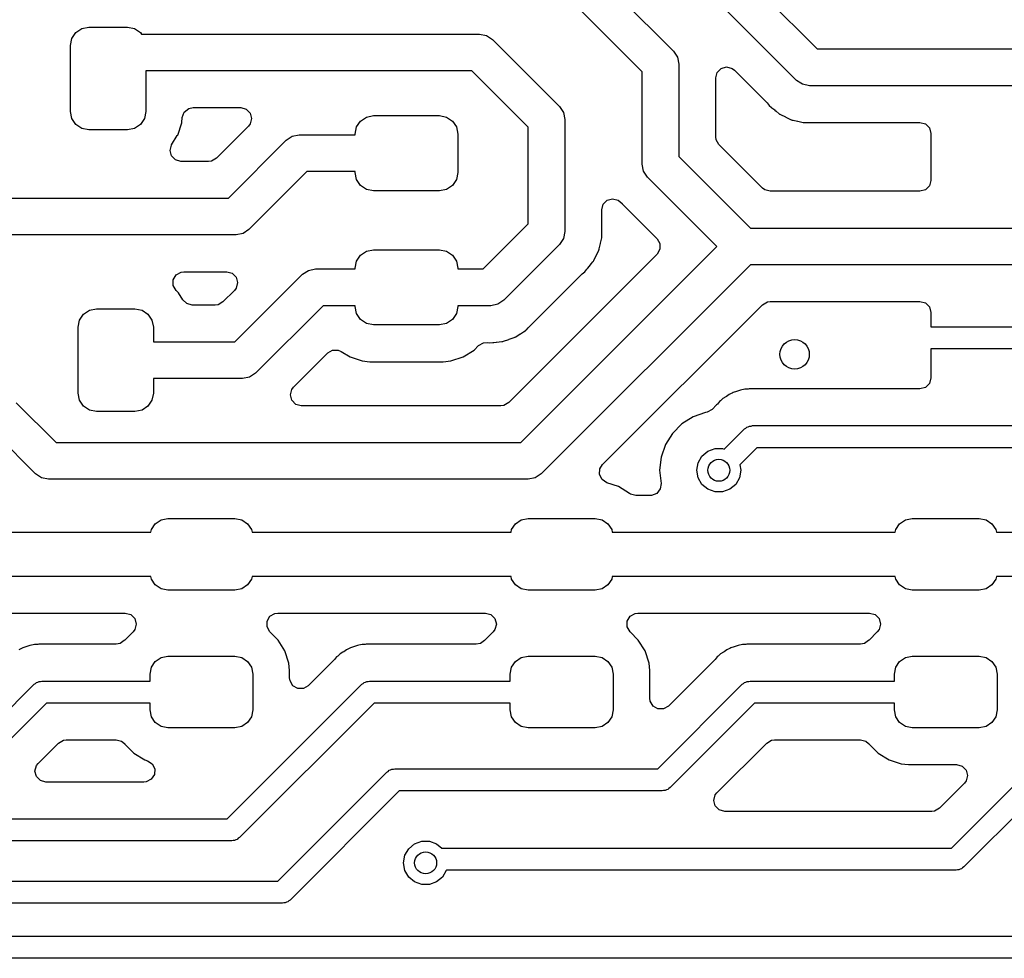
# Model space of a CAD drawing. Extents: x 44 to 146, y -87 to -25.
# Tile 28 of 40: x 113 to 127, y -86 to -73. Entities that reach past the tile are written whole.
import ezdxf

# ---------------------------------------------------------------- set-up
doc = ezdxf.new("R2010")
doc.units = 0
doc.layers.add('BLACK', color=7, linetype='CONTINUOUS')

msp = doc.modelspace()

# ---------------------------------------------------------------- linework, layer by layer
at = {"layer": 'BLACK', "linetype": 'CONTINUOUS'}
for p, q in [((119.377953, -69.0626), (124.182553, -73.8672)), ((123.90222, -74.293973), (118.926346, -69.3181)), ((119.494877, -71.166323), (122.226777, -73.898223)), ((121.8, -74.178554), (119.214546, -71.5931)), ((114.087423, -73.642823), (114.168529, -73.58863)), ((114.168529, -73.58863), (114.2642, -73.5696)), ((114.2642, -73.5696), (114.7892, -73.5696)), ((114.7892, -73.5696), (114.884871, -73.58863)), ((114.884871, -73.58863), (114.965977, -73.642823)), ((114.0142, -73.8196), (114.03323, -73.723929)), ((114.03323, -73.723929), (114.087423, -73.642823)), ((114.965977, -73.642823), (114.980127, -73.664)), ((114.980127, -73.664), (119.5832, -73.664)), ((119.5832, -73.664), (119.678871, -73.68303)), ((119.678871, -73.68303), (119.759977, -73.737223)), ((119.759977, -73.737223), (120.674377, -74.651623)), ((114.0142, -74.7196), (114.0142, -73.8196)), ((124.182553, -73.8672), (129.96, -73.8672)), ((122.226777, -73.898223), (122.28097, -73.979329)), ((122.28097, -73.979329), (122.3, -74.075)), ((122.3, -74.075), (122.3, -75.332646)), ((122.820462, -74.185285), (122.875, -74.130747)), ((122.875, -74.130747), (122.9495, -74.110785)), ((122.9495, -74.110785), (123.024, -74.130747)), ((123.024, -74.130747), (123.054859, -74.154426)), ((119.479646, -74.164), (115.0392, -74.164)), ((115.0392, -74.164), (115.0392, -74.7196)), ((120.2476, -74.931954), (119.479646, -74.164)), ((121.8, -75.4362), (121.8, -74.178554)), ((122.8005, -74.259785), (122.820462, -74.185285)), ((122.8005, -75.063614), (122.8005, -74.259785)), ((123.054859, -74.154426), (123.501981, -74.601548)), ((123.902223, -74.293977), (123.90222, -74.293973)), ((123.957402, -74.330846), (123.902223, -74.293977)), ((123.983329, -74.34817), (123.957402, -74.330846)), ((124.079, -74.367201), (123.983329, -74.34817)), ((124.079005, -74.3672), (124.079, -74.367201)), ((130.079121, -74.3672), (124.079005, -74.3672)), ((115.564194, -74.726271), (115.623992, -74.677559)), ((115.623992, -74.677559), (115.684992, -74.6645)), ((115.684992, -74.6645), (116.332114, -74.6645)), ((116.332114, -74.6645), (116.406614, -74.684462)), ((120.674377, -74.651623), (120.72857, -74.732729)), ((123.501981, -74.601548), (123.516138, -74.61793)), ((123.516138, -74.61793), (123.529387, -74.635727)), ((123.529387, -74.635727), (123.529389, -74.635729)), ((123.529389, -74.635729), (123.52939, -74.63573)), ((123.52939, -74.63573), (123.561796, -74.662922)), ((123.561796, -74.662922), (123.5665, -74.666869)), ((123.5665, -74.666869), (123.576083, -74.67565)), ((123.576083, -74.67565), (123.579224, -74.678791)), ((114.03323, -74.815271), (114.0142, -74.7196)), ((115.0392, -74.7196), (115.02017, -74.815271)), ((115.529488, -74.869568), (115.536764, -74.798356)), ((115.536764, -74.798356), (115.564194, -74.726271)), ((116.406614, -74.684462), (116.461152, -74.739)), ((116.461152, -74.739), (116.481114, -74.8135)), ((117.963923, -74.848223), (118.045029, -74.79403)), ((118.045029, -74.79403), (118.1407, -74.775)), ((118.1407, -74.775), (119.0407, -74.775)), ((119.0407, -74.775), (119.136371, -74.79403)), ((119.136371, -74.79403), (119.217477, -74.848223)), ((120.72857, -74.732729), (120.747601, -74.8284)), ((123.579224, -74.678791), (123.603288, -74.697818)), ((123.603288, -74.697818), (123.606592, -74.70051)), ((123.606592, -74.70051), (123.623769, -74.714924)), ((123.623769, -74.714924), (123.663786, -74.748503)), ((123.663786, -74.748503), (123.671033, -74.753269)), ((123.671033, -74.753269), (123.670869, -74.753517)), ((123.670869, -74.753517), (123.674783, -74.75601)), ((123.674783, -74.75601), (123.67494, -74.755757)), ((123.67494, -74.755757), (123.682323, -74.760311)), ((123.682323, -74.760311), (123.750007, -74.791872)), ((123.750007, -74.791872), (123.753871, -74.793744)), ((123.753871, -74.793744), (123.820567, -74.82724)), ((114.087423, -74.896377), (114.03323, -74.815271)), ((114.168529, -74.95057), (114.087423, -74.896377)), ((114.965977, -74.896377), (114.884871, -74.95057)), ((115.02017, -74.815271), (114.965977, -74.896377)), ((115.474014, -75.038934), (115.529199, -74.872397)), ((115.529199, -74.872397), (115.529488, -74.869568)), ((116.437473, -74.918859), (116.001273, -75.355059)), ((116.461152, -74.888), (116.437473, -74.918859)), ((116.481114, -74.8135), (116.461152, -74.888)), ((117.8907, -75.025), (117.90973, -74.929329)), ((117.90973, -74.929329), (117.963923, -74.848223)), ((119.217477, -74.848223), (119.27167, -74.929329)), ((119.27167, -74.929329), (119.2907, -75.025)), ((120.2476, -76.248846), (120.2476, -74.931954)), ((120.747601, -74.8284), (120.7476, -74.828405)), ((120.7476, -74.828405), (120.7476, -76.352394)), ((123.820567, -74.82724), (123.820571, -74.827241)), ((123.820571, -74.827241), (123.828717, -74.830206)), ((123.828717, -74.830206), (123.828614, -74.830487)), ((123.828614, -74.830487), (123.832995, -74.83201)), ((123.832995, -74.83201), (123.833089, -74.831727)), ((123.833089, -74.831727), (123.841324, -74.834455)), ((123.841324, -74.834455), (123.841327, -74.834457)), ((123.841327, -74.834457), (123.841329, -74.834457)), ((123.841329, -74.834457), (123.841331, -74.834458)), ((123.841331, -74.834458), (123.854234, -74.837122)), ((123.854234, -74.837122), (123.914467, -74.849558)), ((123.914467, -74.849558), (123.918608, -74.850476)), ((123.918608, -74.850476), (123.991279, -74.8677)), ((123.991279, -74.8677), (123.991281, -74.8677)), ((123.991281, -74.8677), (123.991285, -74.867701)), ((123.991285, -74.867701), (123.999898, -74.868708)), ((123.999898, -74.868708), (123.999863, -74.869003)), ((123.999863, -74.869003), (124.004467, -74.869474)), ((124.004467, -74.869474), (124.004493, -74.869177)), ((124.004493, -74.869177), (124.013136, -74.869932)), ((124.013136, -74.869932), (124.013145, -74.869934)), ((124.013145, -74.869934), (124.085562, -74.867826)), ((124.085562, -74.867826), (124.087754, -74.867763)), ((124.087754, -74.867763), (124.092087, -74.8677)), ((124.092087, -74.8677), (125.581, -74.8677)), ((125.581, -74.8677), (125.6555, -74.887662)), ((125.6555, -74.887662), (125.710038, -74.9422)), ((125.710038, -74.9422), (125.73, -75.0167)), ((114.2642, -74.9696), (114.168529, -74.95057)), ((114.7892, -74.9696), (114.2642, -74.9696)), ((114.884871, -74.95057), (114.7892, -74.9696)), ((115.39226, -75.17148), (115.469335, -75.04652)), ((115.469335, -75.04652), (115.474014, -75.038934)), ((116.953423, -75.110723), (117.034529, -75.05653)), ((117.034529, -75.05653), (117.1302, -75.037499)), ((117.1302, -75.037499), (117.130205, -75.0375)), ((117.130205, -75.0375), (117.8907, -75.0375)), ((117.8907, -75.0375), (117.8907, -75.025)), ((119.2907, -75.025), (119.2907, -75.55)), ((122.805577, -75.102178), (122.8005, -75.063614)), ((125.73, -75.0167), (125.73, -75.6561)), ((115.370077, -75.2497), (115.390039, -75.1752)), ((115.390039, -75.1752), (115.39226, -75.17148)), ((116.164946, -75.8992), (116.953423, -75.110723)), ((122.844141, -75.168973), (122.805577, -75.102178)), ((123.436626, -75.761459), (122.844141, -75.168973)), ((115.390039, -75.3242), (115.370077, -75.2497)), ((115.444577, -75.378738), (115.390039, -75.3242)), ((122.3, -75.332646), (123.272953, -76.3056)), ((115.519077, -75.3987), (115.444577, -75.378738)), ((115.895914, -75.3987), (115.519077, -75.3987)), ((115.934478, -75.393623), (115.895914, -75.3987)), ((116.001273, -75.355059), (115.934478, -75.393623)), ((121.81903, -75.531871), (121.8, -75.4362)), ((117.233754, -75.5375), (116.445277, -76.325977)), ((117.8907, -75.5375), (117.233754, -75.5375)), ((117.8907, -75.55), (117.8907, -75.5375)), ((117.90973, -75.645671), (117.8907, -75.55)), ((119.2907, -75.55), (119.27167, -75.645671)), ((121.873223, -75.612977), (121.81903, -75.531871)), ((122.815846, -76.555599), (121.873223, -75.612977)), ((117.963923, -75.726777), (117.90973, -75.645671)), ((118.045029, -75.78097), (117.963923, -75.726777)), ((119.217477, -75.726777), (119.136371, -75.78097)), ((119.27167, -75.645671), (119.217477, -75.726777)), ((125.710038, -75.7306), (125.6555, -75.785138)), ((125.73, -75.6561), (125.710038, -75.7306)), ((118.1407, -75.8), (118.045029, -75.78097)), ((119.0407, -75.8), (118.1407, -75.8)), ((119.136371, -75.78097), (119.0407, -75.8)), ((123.467485, -75.785138), (123.436626, -75.761459)), ((123.541985, -75.8051), (123.467485, -75.785138)), ((125.581, -75.8051), (123.541985, -75.8051)), ((125.6555, -75.785138), (125.581, -75.8051)), ((112.3696, -75.8992), (116.164946, -75.8992)), ((121.2481, -76.056861), (121.268062, -75.982361)), ((121.268062, -75.982361), (121.3226, -75.927823)), ((121.3226, -75.927823), (121.3971, -75.907861)), ((121.3971, -75.907861), (121.4716, -75.927823)), ((121.4716, -75.927823), (121.499351, -75.948484)), ((121.499351, -75.948484), (121.525445, -75.973103)), ((121.525445, -75.973103), (121.528553, -75.976121)), ((121.528553, -75.976121), (122.002673, -76.450241)), ((121.2481, -76.339313), (121.2481, -76.056861)), ((119.633946, -76.8625), (120.2476, -76.248846)), ((116.2685, -76.3992), (112.473154, -76.3992)), ((116.364171, -76.38017), (116.2685, -76.3992)), ((116.445277, -76.325977), (116.364171, -76.38017)), ((120.747601, -76.3524), (120.72857, -76.448071)), ((120.7476, -76.352394), (120.747601, -76.3524)), ((121.248163, -76.343646), (121.2481, -76.339313)), ((121.250334, -76.418255), (121.248163, -76.343646)), ((121.249577, -76.426907), (121.250332, -76.418264)), ((121.250332, -76.418264), (121.250334, -76.418255)), ((123.272953, -76.3056), (130.690846, -76.3056)), ((120.674377, -76.529177), (119.914277, -77.289277)), ((120.72857, -76.448071), (120.674377, -76.529177)), ((121.214858, -76.590069), (121.229953, -76.516959)), ((121.229953, -76.516959), (121.230884, -76.512755)), ((121.230884, -76.512755), (121.2481, -76.440121)), ((121.2481, -76.440114), (121.249107, -76.431503)), ((121.2481, -76.440121), (121.2481, -76.440114)), ((121.249107, -76.431503), (121.249404, -76.431537)), ((121.249404, -76.431537), (121.249874, -76.426933)), ((121.249874, -76.426933), (121.249577, -76.426907)), ((122.002673, -76.450241), (122.041237, -76.517036)), ((122.041237, -76.517036), (122.041237, -76.594164)), ((117.90973, -76.754329), (117.963923, -76.673223)), ((117.963923, -76.673223), (118.045029, -76.61903)), ((118.045029, -76.61903), (118.1407, -76.6)), ((118.1407, -76.6), (119.0407, -76.6)), ((119.0407, -76.6), (119.136371, -76.61903)), ((119.136371, -76.61903), (119.217477, -76.673223)), ((119.217477, -76.673223), (119.27167, -76.754329)), ((122.002673, -76.660959), (119.981173, -78.682459)), ((120.144846, -79.2266), (122.815846, -76.555599)), ((121.140711, -76.749077), (121.172257, -76.681426)), ((121.172257, -76.681426), (121.174147, -76.677522)), ((121.174147, -76.677522), (121.20764, -76.610833)), ((121.20764, -76.610833), (121.210608, -76.602679)), ((121.210608, -76.602679), (121.21089, -76.602781)), ((121.21089, -76.602781), (121.21241, -76.598409)), ((121.212126, -76.598315), (121.214858, -76.590069)), ((121.21241, -76.598409), (121.212126, -76.598315)), ((122.041237, -76.594164), (122.002673, -76.660959)), ((117.8907, -76.85), (117.90973, -76.754329)), ((119.27167, -76.754329), (119.2907, -76.85)), ((123.272954, -76.8056), (120.425177, -79.653377)), ((121.080932, -76.824782), (121.105979, -76.79493)), ((121.105979, -76.79493), (121.128902, -76.767614)), ((121.128902, -76.767614), (121.128903, -76.767611)), ((121.128903, -76.767611), (121.133671, -76.760363)), ((121.133671, -76.760363), (121.13392, -76.760527)), ((121.13392, -76.760527), (121.136409, -76.75662)), ((121.136155, -76.756464), (121.140706, -76.749082)), ((121.136409, -76.75662), (121.136155, -76.756464)), ((121.140706, -76.749082), (121.140711, -76.749077)), ((130.7944, -76.8056), (123.272954, -76.8056)), ((115.414563, -77.010136), (115.453127, -76.943341)), ((115.453127, -76.943341), (115.519922, -76.904777)), ((115.519922, -76.904777), (115.558486, -76.8997)), ((115.558486, -76.8997), (116.141614, -76.8997)), ((116.141614, -76.8997), (116.216114, -76.919662)), ((116.216114, -76.919662), (116.270652, -76.9742)), ((116.253846, -77.855), (117.173123, -76.935723)), ((117.173123, -76.935723), (117.254229, -76.88153)), ((117.254229, -76.88153), (117.3499, -76.8625)), ((117.3499, -76.8625), (117.8907, -76.8625)), ((117.8907, -76.8625), (117.8907, -76.85)), ((119.2907, -76.85), (119.2907, -76.8625)), ((119.2907, -76.8625), (119.633946, -76.8625)), ((120.277387, -77.633979), (120.981959, -76.929407)), ((120.981959, -76.929407), (120.998327, -76.915263)), ((120.998327, -76.915263), (121.01613, -76.90201)), ((121.01613, -76.90201), (121.047278, -76.864887)), ((121.047278, -76.864887), (121.056043, -76.855324)), ((121.056043, -76.855324), (121.059191, -76.852177)), ((121.059191, -76.852177), (121.078194, -76.828143)), ((121.078194, -76.828143), (121.080932, -76.824782)), ((115.414563, -77.087264), (115.414563, -77.010136)), ((115.453127, -77.154059), (115.414563, -77.087264)), ((116.270652, -76.9742), (116.290614, -77.0487)), ((116.290614, -77.0487), (116.270652, -77.1232)), ((115.485412, -77.186344), (115.453127, -77.154059)), ((115.545474, -77.283721), (115.485412, -77.186344)), ((116.246973, -77.154059), (116.090173, -77.310859)), ((116.270652, -77.1232), (116.246973, -77.154059)), ((115.597791, -77.334538), (115.545474, -77.283721)), ((115.672291, -77.3545), (115.597791, -77.334538)), ((115.984814, -77.3545), (115.672291, -77.3545)), ((116.023378, -77.349423), (115.984814, -77.3545)), ((116.090173, -77.310859), (116.023378, -77.349423)), ((119.833171, -77.34347), (119.7375, -77.3625)), ((119.914277, -77.289277), (119.833171, -77.34347)), ((121.259393, -79.526974), (123.436627, -77.349741)), ((123.436627, -77.349741), (123.503422, -77.311177)), ((123.503422, -77.311177), (123.541986, -77.3061)), ((123.541986, -77.3061), (125.581, -77.3061)), ((125.581, -77.3061), (125.6555, -77.326062)), ((125.6555, -77.326062), (125.710038, -77.3806)), ((114.13673, -77.559329), (114.190923, -77.478223)), ((114.190923, -77.478223), (114.272029, -77.42403)), ((114.272029, -77.42403), (114.3677, -77.405)), ((114.3677, -77.405), (114.8927, -77.405)), ((114.8927, -77.405), (114.988371, -77.42403)), ((114.988371, -77.42403), (115.069477, -77.478223)), ((115.069477, -77.478223), (115.12367, -77.559329)), ((117.453454, -77.3625), (116.534177, -78.281777)), ((117.8907, -77.3625), (117.453454, -77.3625)), ((117.8907, -77.375), (117.8907, -77.3625)), ((117.90973, -77.470671), (117.8907, -77.375)), ((117.963923, -77.551777), (117.90973, -77.470671)), ((119.27167, -77.470671), (119.217477, -77.551777)), ((119.2907, -77.375), (119.27167, -77.470671)), ((119.7375, -77.3625), (119.2907, -77.3625)), ((119.2907, -77.3625), (119.2907, -77.375)), ((125.710038, -77.3806), (125.73, -77.4551)), ((125.73, -77.4551), (125.73, -77.65)), ((114.1177, -77.655), (114.13673, -77.559329)), ((115.12367, -77.559329), (115.1427, -77.655)), ((118.045029, -77.60597), (117.963923, -77.551777)), ((118.1407, -77.625), (118.045029, -77.60597)), ((119.0407, -77.625), (118.1407, -77.625)), ((119.136371, -77.60597), (119.0407, -77.625)), ((119.217477, -77.551777), (119.136371, -77.60597)), ((114.1177, -78.555), (114.1177, -77.655)), ((115.1427, -77.655), (115.1427, -77.855)), ((120.076617, -77.787737), (120.139009, -77.7467)), ((120.139009, -77.7467), (120.142607, -77.744409)), ((120.142607, -77.744409), (120.183116, -77.719423)), ((120.183116, -77.719423), (120.206156, -77.705212)), ((120.206156, -77.705212), (120.206161, -77.705206)), ((120.206161, -77.705206), (120.212966, -77.699827)), ((120.212966, -77.699827), (120.213152, -77.700062)), ((120.213152, -77.700062), (120.216742, -77.697137)), ((120.216549, -77.696907), (120.223193, -77.691331)), ((120.216742, -77.697137), (120.216549, -77.696907)), ((120.223193, -77.691331), (120.223196, -77.69133)), ((120.223196, -77.69133), (120.24709, -77.666004)), ((120.24709, -77.666004), (120.2744, -77.637056)), ((120.2744, -77.637056), (120.277387, -77.633979)), ((125.73, -77.65), (131.937868, -77.65)), ((115.1427, -77.855), (116.253846, -77.855)), ((119.56994, -77.907127), (119.636733, -77.868564)), ((119.636733, -77.868564), (119.696892, -77.86506)), ((119.696892, -77.86506), (119.715523, -77.867789)), ((119.715523, -77.867789), (119.763783, -77.863567)), ((119.763783, -77.863567), (119.776768, -77.863)), ((119.776768, -77.863), (119.781208, -77.863)), ((119.781208, -77.863), (119.781209, -77.863)), ((119.781209, -77.863), (119.811676, -77.859438)), ((119.811676, -77.859438), (119.815917, -77.859005)), ((119.815917, -77.859005), (119.890297, -77.852499)), ((119.890297, -77.852499), (119.890306, -77.852495)), ((119.890306, -77.852495), (119.898794, -77.850744)), ((119.898794, -77.850744), (119.898854, -77.851037)), ((119.898854, -77.851037), (119.903377, -77.850034)), ((119.903308, -77.849743), (119.911753, -77.847741)), ((119.903377, -77.850034), (119.903308, -77.849743)), ((119.911753, -77.847741), (119.911755, -77.847741)), ((119.911755, -77.847741), (119.98191, -77.822206)), ((119.98191, -77.822206), (119.985956, -77.8208)), ((119.985956, -77.8208), (120.056834, -77.797314)), ((120.056834, -77.797314), (120.05684, -77.79731)), ((120.05684, -77.79731), (120.064699, -77.793646)), ((120.064699, -77.793646), (120.064825, -77.793917)), ((120.064825, -77.793917), (120.068994, -77.791899)), ((120.06886, -77.791632), (120.076606, -77.78774)), ((120.068994, -77.791899), (120.06886, -77.791632)), ((120.076606, -77.78774), (120.076617, -77.787737)), ((117.232145, -78.291622), (117.517, -78.006767)), ((117.517, -78.006767), (117.583793, -77.968205)), ((117.583793, -77.968205), (117.660921, -77.968205)), ((117.660921, -77.968205), (117.700573, -77.985309)), ((117.700573, -77.985309), (117.821366, -78.059814)), ((119.360034, -78.059814), (119.509356, -77.967712)), ((119.509356, -77.967712), (119.56994, -77.907127)), ((132, -77.95), (125.73, -77.95)), ((125.73, -77.95), (125.73, -78.3469)), ((117.821366, -78.059814), (117.987903, -78.114999)), ((117.987903, -78.114999), (118.090691, -78.1255)), ((118.090691, -78.1255), (119.090708, -78.125499)), ((119.090708, -78.125499), (119.193497, -78.114999)), ((119.193497, -78.114999), (119.360034, -78.059814)), ((116.534177, -78.281777), (116.453071, -78.33597)), ((117.052026, -78.471741), (117.232145, -78.291622)), ((116.3574, -78.355), (115.1427, -78.355)), ((115.1427, -78.355), (115.1427, -78.555)), ((116.453071, -78.33597), (116.3574, -78.355)), ((125.710038, -78.4214), (125.6555, -78.475938)), ((125.73, -78.3469), (125.710038, -78.4214)), ((114.13673, -78.650671), (114.1177, -78.555)), ((115.1427, -78.555), (115.12367, -78.650671)), ((117.008385, -78.5771), (117.028347, -78.5026)), ((117.028347, -78.5026), (117.052026, -78.471741)), ((123.002034, -78.564742), (122.984131, -78.571831)), ((123.02302, -78.554461), (123.002034, -78.564742)), ((123.0396, -78.544656), (123.02302, -78.554461)), ((123.082311, -78.532247), (123.0396, -78.544656)), ((123.095588, -78.527701), (123.082311, -78.532247)), ((123.136938, -78.511329), (123.095588, -78.527701)), ((123.136946, -78.511327), (123.136938, -78.511329)), ((123.156054, -78.508913), (123.136946, -78.511327)), ((123.178937, -78.504174), (123.156054, -78.508913)), ((123.197425, -78.498803), (123.178937, -78.504174)), ((123.197431, -78.498802), (123.197425, -78.498803)), ((123.241877, -78.497405), (123.197431, -78.498802)), ((123.255845, -78.496307), (123.241877, -78.497405)), ((123.259062, -78.495901), (123.255845, -78.496307)), ((123.259071, -78.4959), (123.259062, -78.495901)), ((123.259075, -78.4959), (123.259071, -78.4959)), ((123.287469, -78.4959), (123.259075, -78.4959)), ((123.292149, -78.495826), (123.287469, -78.4959)), ((123.29321, -78.495792), (123.292149, -78.495826)), ((123.361701, -78.493639), (123.29321, -78.495792)), ((123.371038, -78.494522), (123.361701, -78.493639)), ((123.371086, -78.494003), (123.371038, -78.494522)), ((123.388265, -78.4959), (123.371086, -78.494003)), ((125.581, -78.4959), (123.388265, -78.4959)), ((125.6555, -78.475938), (125.581, -78.4959)), ((113.276542, -78.683788), (113.819354, -79.2266)), ((114.190923, -78.731777), (114.13673, -78.650671)), ((115.12367, -78.650671), (115.069477, -78.731777)), ((117.028347, -78.6516), (117.008385, -78.5771)), ((117.082885, -78.706138), (117.028347, -78.6516)), ((119.981173, -78.682459), (119.914378, -78.721023)), ((122.851163, -78.668437), (122.822813, -78.702705)), ((122.866744, -78.657116), (122.851163, -78.668437)), ((122.884511, -78.641941), (122.866744, -78.657116)), ((122.898132, -78.628321), (122.884511, -78.641941)), ((122.898134, -78.628319), (122.898132, -78.628321)), ((122.936424, -78.605673), (122.898134, -78.628319)), ((122.948147, -78.597972), (122.936424, -78.605673)), ((122.984125, -78.571834), (122.948147, -78.597972)), ((122.984131, -78.571831), (122.984125, -78.571834)), ((113.539023, -79.653377), (112.690646, -78.805)), ((114.272029, -78.78597), (114.190923, -78.731777)), ((114.3677, -78.805), (114.272029, -78.78597)), ((114.8927, -78.805), (114.3677, -78.805)), ((114.988371, -78.78597), (114.8927, -78.805)), ((115.069477, -78.731777), (114.988371, -78.78597)), ((117.157385, -78.7261), (117.082885, -78.706138)), ((119.875814, -78.7261), (117.157385, -78.7261)), ((119.914378, -78.721023), (119.875814, -78.7261)), ((122.663551, -78.818229), (122.493277, -78.877811)), ((122.666386, -78.817582), (122.663551, -78.818229)), ((122.683965, -78.814256), (122.666386, -78.817582)), ((122.75076, -78.775692), (122.683965, -78.814256)), ((122.813368, -78.713084), (122.75076, -78.775692)), ((122.822813, -78.702705), (122.813368, -78.713084)), ((122.493277, -78.877811), (122.340538, -78.973784)), ((122.212984, -79.101338), (122.117011, -79.254077)), ((122.340538, -78.973784), (122.212984, -79.101338)), ((122.91778, -79.316487), (123.193934, -79.040334)), ((123.193934, -79.040334), (123.211035, -79.03046)), ((123.211035, -79.03046), (123.225, -79.016496)), ((123.225, -79.016496), (123.244074, -79.011384)), ((123.244074, -79.011384), (123.261177, -79.001511)), ((123.261177, -79.001511), (123.280925, -79.001511)), ((123.280925, -79.001511), (123.3, -78.9964)), ((123.3, -78.9964), (136.386668, -78.9964)), ((113.819354, -79.2266), (120.144846, -79.2266)), ((122.117011, -79.254077), (122.057431, -79.424347)), ((122.612987, -79.410764), (122.6928, -79.343792)), ((122.6928, -79.343792), (122.790706, -79.308158)), ((122.790706, -79.308158), (122.894894, -79.308158)), ((122.894894, -79.308158), (122.91778, -79.316487)), ((123.362132, -79.2964), (123.129629, -79.528902)), ((136.4488, -79.2964), (123.362132, -79.2964)), ((122.057431, -79.424347), (122.037235, -79.603598)), ((122.5428, -79.6036), (122.560892, -79.500994)), ((122.560892, -79.500994), (122.612987, -79.410764)), ((121.218832, -79.66246), (121.223317, -79.585463)), ((121.223317, -79.585463), (121.259393, -79.526974)), ((122.037235, -79.603598), (122.037235, -79.6036)), ((122.037235, -79.6036), (122.057416, -79.782719)), ((122.560892, -79.706206), (122.5428, -79.6036)), ((123.1428, -79.6036), (123.124708, -79.706206)), ((123.129629, -79.528902), (123.1428, -79.6036)), ((113.620129, -79.70757), (113.539023, -79.653377)), ((113.7158, -79.726601), (113.620129, -79.70757)), ((113.715805, -79.7266), (113.7158, -79.726601)), ((120.2484, -79.7266), (113.715805, -79.7266)), ((120.344071, -79.70757), (120.2484, -79.7266)), ((120.425177, -79.653377), (120.344071, -79.70757)), ((121.253446, -79.731385), (121.218832, -79.66246)), ((121.317886, -79.773768), (121.253446, -79.731385)), ((122.612987, -79.796436), (122.560892, -79.706206)), ((123.124708, -79.706206), (123.072613, -79.796436)), ((121.475625, -79.826038), (121.317886, -79.773768)), ((121.6262, -79.918914), (121.475625, -79.826038)), ((122.045922, -79.858984), (121.997834, -79.919285)), ((122.057416, -79.782719), (122.045922, -79.858984)), ((122.6928, -79.863408), (122.612987, -79.796436)), ((122.790706, -79.899042), (122.6928, -79.863408)), ((122.894894, -79.899042), (122.790706, -79.899042)), ((122.9928, -79.863408), (122.894894, -79.899042)), ((123.072613, -79.796436), (122.9928, -79.863408)), ((121.640231, -79.928438), (121.6262, -79.918914)), ((121.714731, -79.9484), (121.640231, -79.928438)), ((121.909354, -79.9484), (121.714731, -79.9484)), ((121.926037, -79.947463), (121.909354, -79.9484)), ((121.997834, -79.919285), (121.926037, -79.947463)), ((115.169593, -80.332793), (115.248671, -80.279954)), ((115.248671, -80.279954), (115.34195, -80.2614)), ((115.34195, -80.2614), (116.25445, -80.2614)), ((116.25445, -80.2614), (116.347729, -80.279954)), ((116.347729, -80.279954), (116.426807, -80.332793)), ((120.074093, -80.332793), (120.153171, -80.279954)), ((120.153171, -80.279954), (120.24645, -80.2614)), ((120.24645, -80.2614), (121.15895, -80.2614)), ((121.15895, -80.2614), (121.252229, -80.279954)), ((121.252229, -80.279954), (121.331307, -80.332793)), ((125.304593, -80.332793), (125.383671, -80.279954)), ((125.383671, -80.279954), (125.47695, -80.2614)), ((125.47695, -80.2614), (126.38945, -80.2614)), ((126.38945, -80.2614), (126.482729, -80.279954)), ((126.482729, -80.279954), (126.561807, -80.332793)), ((115.109389, -80.4489), (115.116754, -80.411871)), ((115.116754, -80.411871), (115.169593, -80.332793)), ((116.426807, -80.332793), (116.479646, -80.411871)), ((116.479646, -80.411871), (116.487011, -80.4489)), ((120.013889, -80.4489), (120.021254, -80.411871)), ((120.021254, -80.411871), (120.074093, -80.332793)), ((121.331307, -80.332793), (121.384146, -80.411871)), ((121.384146, -80.411871), (121.391511, -80.4489)), ((125.244389, -80.4489), (125.251754, -80.411871)), ((125.251754, -80.411871), (125.304593, -80.332793)), ((126.561807, -80.332793), (126.614646, -80.411871)), ((126.614646, -80.411871), (126.622011, -80.4489)), ((111.739511, -80.4489), (115.109389, -80.4489)), ((116.487011, -80.4489), (120.013889, -80.4489)), ((121.391511, -80.4489), (125.244389, -80.4489)), ((126.622011, -80.4489), (130.324389, -80.4489)), ((115.109389, -81.0489), (111.739511, -81.0489)), ((115.116754, -81.085929), (115.109389, -81.0489)), ((115.169593, -81.165007), (115.116754, -81.085929)), ((116.479646, -81.085929), (116.426807, -81.165007)), ((116.487011, -81.0489), (116.479646, -81.085929)), ((120.013889, -81.0489), (116.487011, -81.0489)), ((120.021254, -81.085929), (120.013889, -81.0489)), ((120.074093, -81.165007), (120.021254, -81.085929)), ((121.384146, -81.085929), (121.331307, -81.165007)), ((121.391511, -81.0489), (121.384146, -81.085929)), ((125.244389, -81.0489), (121.391511, -81.0489)), ((125.251754, -81.085929), (125.244389, -81.0489)), ((125.304593, -81.165007), (125.251754, -81.085929)), ((126.614646, -81.085929), (126.561807, -81.165007)), ((126.622011, -81.0489), (126.614646, -81.085929)), ((130.324389, -81.0489), (126.622011, -81.0489)), ((115.248671, -81.217846), (115.169593, -81.165007)), ((115.34195, -81.2364), (115.248671, -81.217846)), ((116.25445, -81.2364), (115.34195, -81.2364)), ((116.347729, -81.217846), (116.25445, -81.2364)), ((116.426807, -81.165007), (116.347729, -81.217846)), ((120.153171, -81.217846), (120.074093, -81.165007)), ((120.24645, -81.2364), (120.153171, -81.217846)), ((121.15895, -81.2364), (120.24645, -81.2364)), ((121.252229, -81.217846), (121.15895, -81.2364)), ((121.331307, -81.165007), (121.252229, -81.217846)), ((125.383671, -81.217846), (125.304593, -81.165007)), ((125.47695, -81.2364), (125.383671, -81.217846)), ((126.38945, -81.2364), (125.47695, -81.2364)), ((126.482729, -81.217846), (126.38945, -81.2364)), ((126.561807, -81.165007), (126.482729, -81.217846)), ((112.088446, -81.5494), (114.760454, -81.5494)), ((114.760454, -81.5494), (114.834954, -81.569362)), ((114.834954, -81.569362), (114.889492, -81.6239)), ((114.889492, -81.6239), (114.909454, -81.6984)), ((116.692023, -81.659836), (116.730587, -81.593041)), ((116.730587, -81.593041), (116.797382, -81.554477)), ((116.797382, -81.554477), (116.835946, -81.5494)), ((116.835946, -81.5494), (119.664954, -81.5494)), ((119.664954, -81.5494), (119.739454, -81.569362)), ((119.739454, -81.569362), (119.793992, -81.6239)), ((119.793992, -81.6239), (119.813954, -81.6984)), ((121.596523, -81.659836), (121.635087, -81.593041)), ((121.635087, -81.593041), (121.701882, -81.554477)), ((121.701882, -81.554477), (121.740446, -81.5494)), ((121.740446, -81.5494), (124.895454, -81.5494)), ((124.895454, -81.5494), (124.969954, -81.569362)), ((124.969954, -81.569362), (125.024492, -81.6239)), ((125.024492, -81.6239), (125.044454, -81.6984)), ((114.889492, -81.7729), (114.865812, -81.803759)), ((114.909454, -81.6984), (114.889492, -81.7729)), ((116.692023, -81.736964), (116.692023, -81.659836)), ((116.730585, -81.803756), (116.692023, -81.736964)), ((119.793992, -81.7729), (119.770312, -81.803759)), ((119.813954, -81.6984), (119.793992, -81.7729)), ((121.596523, -81.736964), (121.596523, -81.659836)), ((121.635085, -81.803756), (121.596523, -81.736964)), ((125.024492, -81.7729), (125.000812, -81.803759)), ((125.044454, -81.6984), (125.024492, -81.7729)), ((114.751888, -81.917681), (114.748037, -81.921533)), ((114.753055, -81.916813), (114.751888, -81.917681)), ((114.75418, -81.915389), (114.753055, -81.916813)), ((114.865812, -81.803759), (114.75418, -81.915389)), ((116.842226, -81.915397), (116.730585, -81.803756)), ((116.933562, -82.063475), (116.842226, -81.915397)), ((119.656388, -81.917681), (119.652537, -81.921533)), ((119.657555, -81.916813), (119.656388, -81.917681)), ((119.65868, -81.915389), (119.657555, -81.916813)), ((119.770312, -81.803759), (119.65868, -81.915389)), ((121.746726, -81.915397), (121.635085, -81.803756)), ((121.838062, -82.063475), (121.746726, -81.915397)), ((124.886888, -81.917681), (124.883037, -81.921533)), ((124.888055, -81.916813), (124.886888, -81.917681)), ((124.88918, -81.915389), (124.888055, -81.916813)), ((125.000812, -81.803759), (124.88918, -81.915389)), ((113.328135, -82.042241), (113.31023, -82.04933)), ((113.349125, -82.031958), (113.328135, -82.042241)), ((113.365698, -82.022157), (113.349125, -82.031958)), ((113.408408, -82.009748), (113.365698, -82.022157)), ((113.421684, -82.005203), (113.408408, -82.009748)), ((113.463042, -81.988828), (113.421684, -82.005203)), ((113.463047, -81.988827), (113.463042, -81.988828)), ((113.482154, -81.986413), (113.463047, -81.988827)), ((113.505038, -81.981674), (113.482154, -81.986413)), ((113.523526, -81.976303), (113.505038, -81.981674)), ((113.523532, -81.976302), (113.523526, -81.976303)), ((113.567977, -81.974905), (113.523532, -81.976302)), ((113.581945, -81.973807), (113.567977, -81.974905)), ((113.585162, -81.973401), (113.581945, -81.973807)), ((113.585171, -81.9734), (113.585162, -81.973401)), ((113.585175, -81.9734), (113.585171, -81.9734)), ((113.61357, -81.9734), (113.585175, -81.9734)), ((113.61825, -81.973326), (113.61357, -81.9734)), ((113.619311, -81.973292), (113.61825, -81.973326)), ((113.687802, -81.971139), (113.619311, -81.973292)), ((113.697139, -81.972022), (113.687802, -81.971139)), ((113.697187, -81.971503), (113.697139, -81.972022)), ((113.714366, -81.9734), (113.697187, -81.971503)), ((114.636175, -81.9734), (113.714366, -81.9734)), ((114.69119, -81.962872), (114.636175, -81.9734)), ((114.747472, -81.920968), (114.69119, -81.962872)), ((114.748037, -81.921533), (114.747472, -81.920968)), ((117.77103, -82.04933), (117.735042, -82.075475)), ((117.788935, -82.042241), (117.77103, -82.04933)), ((117.809925, -82.031958), (117.788935, -82.042241)), ((117.826498, -82.022157), (117.809925, -82.031958)), ((117.869208, -82.009748), (117.826498, -82.022157)), ((117.882484, -82.005203), (117.869208, -82.009748)), ((117.923842, -81.988828), (117.882484, -82.005203)), ((117.923847, -81.988827), (117.923842, -81.988828)), ((117.942954, -81.986413), (117.923847, -81.988827)), ((117.965838, -81.981674), (117.942954, -81.986413)), ((117.984326, -81.976303), (117.965838, -81.981674)), ((117.984332, -81.976302), (117.984326, -81.976303)), ((118.028777, -81.974905), (117.984332, -81.976302)), ((118.042745, -81.973807), (118.028777, -81.974905)), ((118.045962, -81.973401), (118.042745, -81.973807)), ((118.045971, -81.9734), (118.045962, -81.973401)), ((118.045975, -81.9734), (118.045971, -81.9734)), ((118.07437, -81.9734), (118.045975, -81.9734)), ((118.07905, -81.973326), (118.07437, -81.9734)), ((118.080111, -81.973292), (118.07905, -81.973326)), ((118.148602, -81.971139), (118.080111, -81.973292)), ((118.157939, -81.972022), (118.148602, -81.971139)), ((118.157987, -81.971503), (118.157939, -81.972022)), ((118.175166, -81.9734), (118.157987, -81.971503)), ((119.540675, -81.9734), (118.175166, -81.9734)), ((119.59569, -81.962872), (119.540675, -81.9734)), ((119.651972, -81.920968), (119.59569, -81.962872)), ((119.652537, -81.921533), (119.651972, -81.920968)), ((122.95263, -82.04933), (122.916642, -82.075475)), ((122.970535, -82.042241), (122.95263, -82.04933)), ((122.991525, -82.031958), (122.970535, -82.042241)), ((123.008098, -82.022157), (122.991525, -82.031958)), ((123.050808, -82.009748), (123.008098, -82.022157)), ((123.064084, -82.005203), (123.050808, -82.009748)), ((123.105442, -81.988828), (123.064084, -82.005203)), ((123.105447, -81.988827), (123.105442, -81.988828)), ((123.124554, -81.986413), (123.105447, -81.988827)), ((123.147438, -81.981674), (123.124554, -81.986413)), ((123.165926, -81.976303), (123.147438, -81.981674)), ((123.165932, -81.976302), (123.165926, -81.976303)), ((123.210377, -81.974905), (123.165932, -81.976302)), ((123.224345, -81.973807), (123.210377, -81.974905)), ((123.227562, -81.973401), (123.224345, -81.973807)), ((123.227571, -81.9734), (123.227562, -81.973401)), ((123.227575, -81.9734), (123.227571, -81.9734)), ((123.25597, -81.9734), (123.227575, -81.9734)), ((123.26065, -81.973326), (123.25597, -81.9734)), ((123.261711, -81.973292), (123.26065, -81.973326)), ((123.330202, -81.971139), (123.261711, -81.973292)), ((123.339539, -81.972022), (123.330202, -81.971139)), ((123.339587, -81.971503), (123.339539, -81.972022)), ((123.356766, -81.9734), (123.339587, -81.971503)), ((124.771175, -81.9734), (123.356766, -81.9734)), ((124.82619, -81.962872), (124.771175, -81.9734)), ((124.882472, -81.920968), (124.82619, -81.962872)), ((124.883037, -81.921533), (124.882472, -81.920968)), ((115.169593, -82.207793), (115.248671, -82.154954)), ((115.248671, -82.154954), (115.34195, -82.1364)), ((115.34195, -82.1364), (116.25445, -82.1364)), ((116.25445, -82.1364), (116.347729, -82.154954)), ((116.347729, -82.154954), (116.426807, -82.207793)), ((116.988287, -82.228625), (116.933562, -82.063475)), ((117.609713, -82.180205), (117.600268, -82.190584)), ((117.638063, -82.145937), (117.609713, -82.180205)), ((117.653644, -82.134616), (117.638063, -82.145937)), ((117.671411, -82.119441), (117.653644, -82.134616)), ((117.685032, -82.105821), (117.671411, -82.119441)), ((117.685037, -82.105817), (117.685032, -82.105821)), ((117.723321, -82.083174), (117.685037, -82.105817)), ((117.735042, -82.075475), (117.723321, -82.083174)), ((120.074093, -82.207793), (120.153171, -82.154954)), ((120.153171, -82.154954), (120.24645, -82.1364)), ((120.24645, -82.1364), (121.15895, -82.1364)), ((121.15895, -82.1364), (121.252229, -82.154954)), ((121.252229, -82.154954), (121.331307, -82.207793)), ((121.892787, -82.228625), (121.838062, -82.063475)), ((122.791313, -82.180205), (122.781868, -82.190584)), ((122.819663, -82.145937), (122.791313, -82.180205)), ((122.835244, -82.134616), (122.819663, -82.145937)), ((122.853011, -82.119441), (122.835244, -82.134616)), ((122.866632, -82.105821), (122.853011, -82.119441)), ((122.866637, -82.105817), (122.866632, -82.105821)), ((122.904921, -82.083174), (122.866637, -82.105817)), ((122.916642, -82.075475), (122.904921, -82.083174)), ((125.304593, -82.207793), (125.383671, -82.154954)), ((125.383671, -82.154954), (125.47695, -82.1364)), ((125.47695, -82.1364), (126.38945, -82.1364)), ((126.38945, -82.1364), (126.482729, -82.154954)), ((126.482729, -82.154954), (126.561807, -82.207793)), ((115.0982, -82.38015), (115.116754, -82.286871)), ((115.116754, -82.286871), (115.169593, -82.207793)), ((116.426807, -82.207793), (116.479646, -82.286871)), ((116.479646, -82.286871), (116.4982, -82.38015)), ((116.9987, -82.330552), (116.988287, -82.228625)), ((117.600268, -82.190584), (117.253059, -82.537794)), ((120.0027, -82.38015), (120.021254, -82.286871)), ((120.021254, -82.286871), (120.074093, -82.207793)), ((121.331307, -82.207793), (121.384146, -82.286871)), ((121.384146, -82.286871), (121.4027, -82.38015)), ((121.9032, -82.330552), (121.892787, -82.228625)), ((122.781868, -82.190584), (122.157559, -82.814894)), ((125.2332, -82.38015), (125.251754, -82.286871)), ((125.251754, -82.286871), (125.304593, -82.207793)), ((126.561807, -82.207793), (126.614646, -82.286871)), ((126.614646, -82.286871), (126.6332, -82.38015)), ((115.0982, -82.4739), (115.0982, -82.38015)), ((116.4982, -82.38015), (116.4982, -82.86765)), ((116.9987, -82.330556), (116.9987, -82.330552)), ((116.9987, -82.432435), (116.9987, -82.330556)), ((117.003777, -82.470999), (116.9987, -82.432435)), ((120.0027, -82.4739), (120.0027, -82.38015)), ((121.4027, -82.38015), (121.4027, -82.86765)), ((121.9032, -82.330556), (121.9032, -82.330552)), ((121.9032, -82.709535), (121.9032, -82.330556)), ((125.2332, -82.4739), (125.2332, -82.38015)), ((126.6332, -82.38015), (126.6332, -82.86765)), ((112.310668, -83.7272), (113.520034, -82.517834)), ((113.520034, -82.517834), (113.537135, -82.50796)), ((113.537135, -82.50796), (113.5511, -82.493996)), ((113.5511, -82.493996), (113.570174, -82.488884)), ((113.570174, -82.488884), (113.587277, -82.479011)), ((113.587277, -82.479011), (113.607025, -82.479011)), ((113.607025, -82.479011), (113.6261, -82.4739)), ((113.6261, -82.4739), (115.0982, -82.4739)), ((116.148668, -84.35), (117.980834, -82.517834)), ((117.042341, -82.537794), (117.003777, -82.470999)), ((117.109136, -82.576358), (117.042341, -82.537794)), ((117.186264, -82.576358), (117.109136, -82.576358)), ((117.253059, -82.537794), (117.186264, -82.576358)), ((117.980834, -82.517834), (117.997935, -82.50796)), ((117.997935, -82.50796), (118.0119, -82.493996)), ((118.0119, -82.493996), (118.030974, -82.488884)), ((118.030974, -82.488884), (118.048077, -82.479011)), ((118.048077, -82.479011), (118.067825, -82.479011)), ((118.067825, -82.479011), (118.0869, -82.4739)), ((118.0869, -82.4739), (120.0027, -82.4739)), ((122.010268, -83.67), (123.162434, -82.517834)), ((123.162434, -82.517834), (123.179535, -82.50796)), ((123.179535, -82.50796), (123.1935, -82.493996)), ((123.1935, -82.493996), (123.212574, -82.488884)), ((123.212574, -82.488884), (123.229677, -82.479011)), ((123.229677, -82.479011), (123.249425, -82.479011)), ((123.249425, -82.479011), (123.2685, -82.4739)), ((123.2685, -82.4739), (125.2332, -82.4739)), ((126.010268, -84.75), (128.242434, -82.517834)), ((121.908277, -82.748099), (121.9032, -82.709535)), ((113.688232, -82.7739), (112.478866, -83.983266)), ((115.0982, -82.7739), (113.688232, -82.7739)), ((115.0982, -82.86765), (115.0982, -82.7739)), ((118.149032, -82.7739), (116.316866, -84.606066)), ((120.0027, -82.7739), (118.149032, -82.7739)), ((120.0027, -82.86765), (120.0027, -82.7739)), ((121.946841, -82.814894), (121.908277, -82.748099)), ((122.013636, -82.853458), (121.946841, -82.814894)), ((122.090764, -82.853458), (122.013636, -82.853458)), ((122.157559, -82.814894), (122.090764, -82.853458)), ((123.330632, -82.7739), (122.178466, -83.926066)), ((125.2332, -82.7739), (123.330632, -82.7739)), ((125.2332, -82.86765), (125.2332, -82.7739)), ((128.410632, -82.7739), (126.178466, -85.006066)), ((115.116754, -82.960929), (115.0982, -82.86765)), ((115.169593, -83.040007), (115.116754, -82.960929)), ((116.479646, -82.960929), (116.426807, -83.040007)), ((116.4982, -82.86765), (116.479646, -82.960929)), ((120.021254, -82.960929), (120.0027, -82.86765)), ((120.074093, -83.040007), (120.021254, -82.960929)), ((121.384146, -82.960929), (121.331307, -83.040007)), ((121.4027, -82.86765), (121.384146, -82.960929)), ((125.251754, -82.960929), (125.2332, -82.86765)), ((125.304593, -83.040007), (125.251754, -82.960929)), ((126.614646, -82.960929), (126.561807, -83.040007)), ((126.6332, -82.86765), (126.614646, -82.960929)), ((115.248671, -83.092846), (115.169593, -83.040007)), ((115.34195, -83.1114), (115.248671, -83.092846)), ((116.25445, -83.1114), (115.34195, -83.1114)), ((116.347729, -83.092846), (116.25445, -83.1114)), ((116.426807, -83.040007), (116.347729, -83.092846)), ((120.153171, -83.092846), (120.074093, -83.040007)), ((120.24645, -83.1114), (120.153171, -83.092846)), ((121.15895, -83.1114), (120.24645, -83.1114)), ((121.252229, -83.092846), (121.15895, -83.1114)), ((121.331307, -83.040007), (121.252229, -83.092846)), ((125.383671, -83.092846), (125.304593, -83.040007)), ((125.47695, -83.1114), (125.383671, -83.092846)), ((126.38945, -83.1114), (125.47695, -83.1114)), ((126.482729, -83.092846), (126.38945, -83.1114)), ((126.561807, -83.040007), (126.482729, -83.092846)), ((113.574805, -83.595141), (113.851905, -83.318041)), ((113.851905, -83.318041), (113.9187, -83.279477)), ((113.9187, -83.279477), (113.957264, -83.2744)), ((113.957264, -83.2744), (114.636175, -83.2744)), ((114.636175, -83.2744), (114.710675, -83.294362)), ((114.710675, -83.294362), (114.747831, -83.326473)), ((114.747831, -83.326473), (114.748038, -83.326267)), ((114.748038, -83.326267), (114.750868, -83.329097)), ((114.750868, -83.329097), (114.753055, -83.330987)), ((114.753055, -83.330987), (114.754172, -83.3324)), ((114.754172, -83.3324), (114.754174, -83.332403)), ((114.754174, -83.332403), (114.877197, -83.455426)), ((122.817205, -83.995141), (123.494305, -83.318041)), ((123.494305, -83.318041), (123.5611, -83.279477)), ((123.5611, -83.279477), (123.599664, -83.2744)), ((123.599664, -83.2744), (124.771175, -83.2744)), ((124.771175, -83.2744), (124.845675, -83.294362)), ((124.845675, -83.294362), (124.882831, -83.326473)), ((124.882831, -83.326473), (124.883038, -83.326267)), ((124.883038, -83.326267), (124.885868, -83.329097)), ((124.885868, -83.329097), (124.888055, -83.330987)), ((124.888055, -83.330987), (124.889172, -83.3324)), ((124.889172, -83.3324), (124.889174, -83.332403)), ((124.889174, -83.332403), (125.012197, -83.455426)), ((114.877197, -83.455426), (115.025275, -83.546762)), ((125.012197, -83.455426), (125.160275, -83.546762)), ((113.531164, -83.7005), (113.551126, -83.626)), ((113.551126, -83.626), (113.574805, -83.595141)), ((115.025275, -83.546762), (115.062398, -83.559063)), ((115.062398, -83.559063), (115.126837, -83.601446)), ((115.126837, -83.601446), (115.161452, -83.670371)), ((125.160275, -83.546762), (125.325425, -83.601487)), ((125.325425, -83.601487), (125.427352, -83.6119)), ((125.427352, -83.6119), (125.427356, -83.6119)), ((125.427356, -83.6119), (126.080835, -83.6119)), ((126.080835, -83.6119), (126.155335, -83.631862)), ((126.155335, -83.631862), (126.209873, -83.6864)), ((113.551126, -83.775), (113.531164, -83.7005)), ((113.605664, -83.829538), (113.551126, -83.775)), ((115.156967, -83.747368), (115.114584, -83.811807)), ((115.161452, -83.670371), (115.156967, -83.747368)), ((116.837868, -85.2), (118.323934, -83.713934)), ((118.323934, -83.713934), (118.341035, -83.70406)), ((118.341035, -83.70406), (118.355, -83.690096)), ((118.355, -83.690096), (118.374074, -83.684984)), ((118.374074, -83.684984), (118.391177, -83.675111)), ((118.391177, -83.675111), (118.410925, -83.675111)), ((118.410925, -83.675111), (118.43, -83.67)), ((118.43, -83.67), (122.010268, -83.67)), ((126.209873, -83.6864), (126.229835, -83.7609)), ((126.229835, -83.7609), (126.209873, -83.8354)), ((113.680164, -83.8495), (113.605664, -83.829538)), ((115.01553, -83.8495), (113.680164, -83.8495)), ((115.045659, -83.846422), (115.01553, -83.8495)), ((115.114584, -83.811807), (115.045659, -83.846422)), ((122.178466, -83.926066), (122.161364, -83.935939)), ((126.186194, -83.866259), (125.846595, -84.205859)), ((126.209873, -83.8354), (126.186194, -83.866259)), ((118.492132, -83.97), (117.006066, -85.456066)), ((122.0724, -83.97), (118.492132, -83.97)), ((122.091475, -83.964889), (122.0724, -83.97)), ((122.111223, -83.964889), (122.091475, -83.964889)), ((122.128325, -83.955015), (122.111223, -83.964889)), ((122.1474, -83.949904), (122.128325, -83.955015)), ((122.161364, -83.935939), (122.1474, -83.949904)), ((122.773564, -84.1005), (122.793526, -84.026)), ((122.793526, -84.026), (122.817205, -83.995141)), ((122.793526, -84.175), (122.773564, -84.1005)), ((122.848064, -84.229538), (122.793526, -84.175)), ((122.922564, -84.2495), (122.848064, -84.229538)), ((125.741236, -84.2495), (122.922564, -84.2495)), ((125.7798, -84.244423), (125.741236, -84.2495)), ((125.846595, -84.205859), (125.7798, -84.244423)), ((106.962132, -84.35), (116.148668, -84.35)), ((116.2108, -84.65), (106.9, -84.65)), ((116.229875, -84.644889), (116.2108, -84.65)), ((116.249623, -84.644889), (116.229875, -84.644889)), ((116.266725, -84.635015), (116.249623, -84.644889)), ((116.2858, -84.629904), (116.266725, -84.635015)), ((116.299764, -84.615939), (116.2858, -84.629904)), ((116.316866, -84.606066), (116.299764, -84.615939)), ((118.620187, -84.757164), (118.7, -84.690192)), ((118.7, -84.690192), (118.797906, -84.654558)), ((118.797906, -84.654558), (118.902094, -84.654558)), ((118.902094, -84.654558), (119, -84.690192)), ((119, -84.690192), (119.071275, -84.75)), ((118.55, -84.95), (118.568092, -84.847394)), ((118.568092, -84.847394), (118.620187, -84.757164)), ((119.071275, -84.75), (126.010268, -84.75)), ((118.568092, -85.052606), (118.55, -84.95)), ((118.620187, -85.142836), (118.568092, -85.052606)), ((119.131908, -85.052606), (119.079813, -85.142836)), ((119.132368, -85.05), (119.131908, -85.052606)), ((126.0724, -85.05), (119.132368, -85.05)), ((126.091475, -85.044889), (126.0724, -85.05)), ((126.111223, -85.044889), (126.091475, -85.044889)), ((126.128325, -85.035015), (126.111223, -85.044889)), ((126.1474, -85.029904), (126.128325, -85.035015)), ((126.161364, -85.015939), (126.1474, -85.029904)), ((126.178466, -85.006066), (126.161364, -85.015939)), ((106.362132, -85.2), (116.837868, -85.2)), ((118.7, -85.209808), (118.620187, -85.142836)), ((118.797906, -85.245442), (118.7, -85.209808)), ((118.902094, -85.245442), (118.797906, -85.245442)), ((119, -85.209808), (118.902094, -85.245442)), ((119.079813, -85.142836), (119, -85.209808)), ((116.9, -85.5), (106.3, -85.5)), ((116.919075, -85.494889), (116.9, -85.5)), ((116.938823, -85.494889), (116.919075, -85.494889)), ((116.955925, -85.485015), (116.938823, -85.494889)), ((116.975, -85.479904), (116.955925, -85.485015)), ((116.988964, -85.465939), (116.975, -85.479904)), ((117.006066, -85.456066), (116.988964, -85.465939)), ((89.362132, -85.95), (126.842268, -85.95)), ((126.9044, -86.25), (89.3, -86.25))]:
    msp.add_line(p, q, dxfattribs=at)
at = {"layer": 'BLACK'}
for centre, radius in [((123.875, -78.025), 0.2), ((122.8428, -79.6036), 0.15), ((118.85, -84.95), 0.15)]:
    msp.add_circle(centre, radius, dxfattribs=at)

doc.saveas('drawing.dxf')
